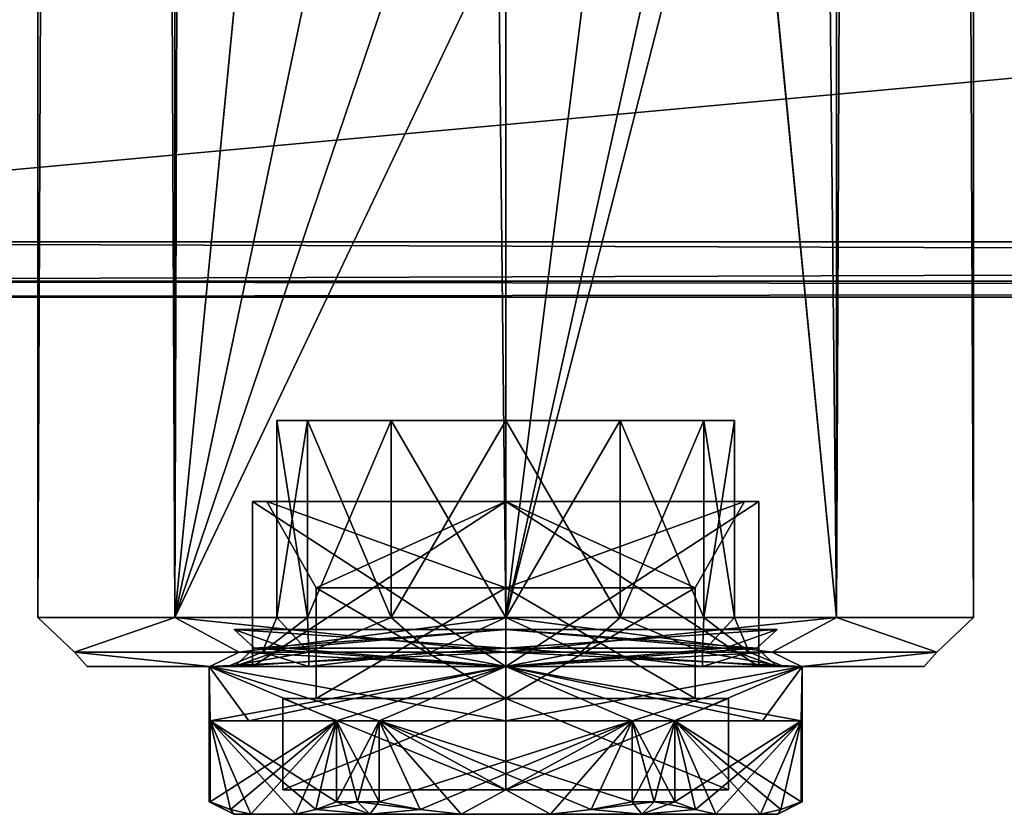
# Model space of a CAD drawing. Extents: x -65 to 446, y -88 to 1318.
# Tile 205 of 229: x -20 to 20, y -6 to 26. Entities that reach past the tile are written whole.
import ezdxf

# ---------------------------------------------------------------- set-up
doc = ezdxf.new("R2010")
doc.units = 0
doc.header["$LTSCALE"] = 65.185185
for name, color, linetype in [('163', 7, 'CONTINUOUS'), ('164', 7, 'CONTINUOUS'), ('165', 7, 'CONTINUOUS'), ('168', 7, 'CONTINUOUS'), ('169', 7, 'CONTINUOUS'), ('213', 7, 'CONTINUOUS'), ('215', 7, 'CONTINUOUS'), ('216', 7, 'CONTINUOUS'), ('219', 7, 'CONTINUOUS'), ('220', 7, 'CONTINUOUS'), ('223', 7, 'CONTINUOUS'), ('224', 7, 'CONTINUOUS'), ('225', 7, 'CONTINUOUS'), ('226', 7, 'CONTINUOUS'), ('227', 7, 'CONTINUOUS'), ('550', 7, 'CONTINUOUS'), ('551', 7, 'CONTINUOUS'), ('552', 7, 'CONTINUOUS'), ('553', 7, 'CONTINUOUS'), ('554', 7, 'CONTINUOUS'), ('555', 7, 'CONTINUOUS'), ('556', 7, 'CONTINUOUS'), ('557', 7, 'CONTINUOUS'), ('558', 7, 'CONTINUOUS'), ('559', 7, 'CONTINUOUS'), ('560', 7, 'CONTINUOUS'), ('561', 7, 'CONTINUOUS'), ('562', 7, 'CONTINUOUS'), ('563', 7, 'CONTINUOUS'), ('564', 7, 'CONTINUOUS'), ('565', 7, 'CONTINUOUS'), ('566', 7, 'CONTINUOUS'), ('567', 7, 'CONTINUOUS'), ('568', 7, 'CONTINUOUS'), ('569', 7, 'CONTINUOUS'), ('570', 7, 'CONTINUOUS'), ('571', 7, 'CONTINUOUS'), ('572', 7, 'CONTINUOUS'), ('573', 7, 'CONTINUOUS'), ('574', 7, 'CONTINUOUS'), ('575', 7, 'CONTINUOUS'), ('576', 7, 'CONTINUOUS')]:
    doc.layers.add(name, color=color, linetype=linetype)

msp = doc.modelspace()

# ---------------------------------------------------------------- linework, layer by layer
at = {"layer": '163', "color": 7, "linetype": 'CONTINUOUS'}
for points in [[(444, 62.75, 29), (-52, 62.75, 29), (444, 17.25, 29), (444, 62.75, 29)], [(-52, 62.75, 29), (-52, 17.25, 29), (444, 17.25, 29), (-52, 62.75, 29)]]:
    msp.add_3dface(points, dxfattribs=at)
at = {"layer": '164', "color": 7, "linetype": 'CONTINUOUS'}
for points in [[(444, 15, 26.75), (-52, 15, 26.75), (444, 15, 21.25), (444, 15, 26.75)], [(-52, 15, 26.75), (-52, 15, 21.25), (444, 15, 21.25), (-52, 15, 26.75)]]:
    msp.add_3dface(points, dxfattribs=at)
at = {"layer": '165', "color": 7, "linetype": 'CONTINUOUS'}
for points in [[(444, 17.25, 19), (-52, 17.25, 19), (444, 62.75, 19), (444, 17.25, 19)], [(-52, 17.25, 19), (-52, 62.75, 19), (444, 62.75, 19), (-52, 17.25, 19)]]:
    msp.add_3dface(points, dxfattribs=at)
at = {"layer": '168', "color": 7, "linetype": 'CONTINUOUS'}
for points in [[(444, 17.25, 29), (-52, 17.25, 29), (-52, 15.659, 28.341), (444, 17.25, 29)], [(444, 17.25, 29), (-52, 15.659, 28.341), (444, 15.659, 28.341), (444, 17.25, 29)], [(-52, 15.659, 28.341), (-52, 15, 26.75), (444, 15.659, 28.341), (-52, 15.659, 28.341)], [(444, 15.659, 28.341), (-52, 15, 26.75), (444, 15, 26.75), (444, 15.659, 28.341)]]:
    msp.add_3dface(points, dxfattribs=at)
at = {"layer": '169', "color": 7, "linetype": 'CONTINUOUS'}
for points in [[(-52, 15.659, 19.659), (-52, 17.25, 19), (444, 15.659, 19.659), (-52, 15.659, 19.659)], [(444, 15.659, 19.659), (-52, 17.25, 19), (444, 17.25, 19), (444, 15.659, 19.659)], [(444, 15, 21.25), (-52, 15, 21.25), (-52, 15.659, 19.659), (444, 15, 21.25)], [(444, 15, 21.25), (-52, 15.659, 19.659), (444, 15.659, 19.659), (444, 15, 21.25)]]:
    msp.add_3dface(points, dxfattribs=at)
at = {"layer": '213', "color": 7, "linetype": 'CONTINUOUS'}
for points in [[(-12.021, 0, 12.021), (-17, 0, 0), (-12.021, 0, -12.021), (-12.021, 0, 12.021)], [(-12.021, 0, -12.021), (0, 0, -17), (-7.99, 0, -7.99), (-12.021, 0, -12.021)], [(0, 0, 17), (-12.021, 0, 12.021), (0, 0, 11.3), (0, 0, 17)], [(-12.021, 0, 12.021), (-12.021, 0, -12.021), (-11.3, 0), (-12.021, 0, 12.021)], [(0, 0, 11.3), (-12.021, 0, 12.021), (-7.99, 0, 7.99), (0, 0, 11.3)], [(-7.99, 0, 7.99), (-12.021, 0, 12.021), (-11.3, 0), (-7.99, 0, 7.99)], [(-11.3, 0), (-12.021, 0, -12.021), (-7.99, 0, -7.99), (-11.3, 0)], [(-7.99, 0, -7.99), (0, 0, -17), (0, 0, -11.3), (-7.99, 0, -7.99)], [(0, 0, -17), (12.021, 0, -12.021), (0, 0, -11.3), (0, 0, -17)], [(0, 0, -11.3), (12.021, 0, -12.021), (7.99, 0, -7.99), (0, 0, -11.3)], [(12.021, 0, 12.021), (0, 0, 17), (7.99, 0, 7.99), (12.021, 0, 12.021)], [(7.99, 0, 7.99), (0, 0, 17), (0, 0, 11.3), (7.99, 0, 7.99)], [(12.021, 0, -12.021), (11.3, 0), (7.99, 0, -7.99), (12.021, 0, -12.021)], [(11.3, 0), (12.021, 0, 12.021), (7.99, 0, 7.99), (11.3, 0)], [(12.021, 0, -12.021), (12.021, 0, 12.021), (11.3, 0), (12.021, 0, -12.021)], [(12.021, 0, -12.021), (17, 0, 0), (12.021, 0, 12.021), (12.021, 0, -12.021)]]:
    msp.add_3dface(points, dxfattribs=at)
at = {"layer": '215', "color": 7, "linetype": 'CONTINUOUS'}
for points in [[(0, 2, 19), (13.435, 2, 13.435), (0, 1310, 19), (0, 2, 19)], [(0, 1310, 19), (13.435, 2, 13.435), (13.435, 1310, 13.435), (0, 1310, 19)], [(13.435, 2, -13.435), (9.75, 40, -16.308), (13.435, 1310, -13.435), (13.435, 2, -13.435)], [(19, 2), (13.435, 2, -13.435), (19, 1310), (19, 2)], [(19, 1310), (13.435, 2, -13.435), (13.435, 1310, -13.435), (19, 1310)], [(13.435, 2, 13.435), (19, 2), (13.435, 1310, 13.435), (13.435, 2, 13.435)], [(13.435, 1310, 13.435), (19, 2), (19, 1310), (13.435, 1310, 13.435)], [(6.908, 33.119, -17.7), (9.75, 40, -16.308), (0, 2, -19), (6.908, 33.119, -17.7)], [(0, 2, -19), (9.75, 40, -16.308), (13.435, 2, -13.435), (0, 2, -19)], [(3.627, 30.95, -18.651), (6.908, 33.119, -17.7), (0, 2, -19), (3.627, 30.95, -18.651)], [(0, 30.25, -19), (3.627, 30.95, -18.651), (0, 2, -19), (0, 30.25, -19)]]:
    msp.add_3dface(points, dxfattribs=at)
at = {"layer": '216', "color": 7, "linetype": 'CONTINUOUS'}
for points in [[(-19, 1310), (-13.435, 1310, -13.435), (-19, 2), (-19, 1310)], [(-19, 2), (-13.435, 1310, -13.435), (-13.435, 2, -13.435), (-19, 2)], [(-13.435, 1310, 13.435), (-19, 1310), (-13.435, 2, 13.435), (-13.435, 1310, 13.435)], [(-13.435, 2, 13.435), (-19, 1310), (-19, 2), (-13.435, 2, 13.435)], [(0, 2, 19), (0, 1310, 19), (-13.435, 1310, 13.435), (0, 2, 19)], [(0, 2, 19), (-13.435, 1310, 13.435), (-13.435, 2, 13.435), (0, 2, 19)], [(-13.435, 1310, -13.435), (-9.75, 1272, -16.308), (-13.435, 2, -13.435), (-13.435, 1310, -13.435)], [(-13.435, 2, -13.435), (-9.75, 1272, -16.308), (-9.75, 40, -16.308), (-13.435, 2, -13.435)], [(-6.908, 33.119, -17.7), (-13.435, 2, -13.435), (-9.75, 40, -16.308), (-6.908, 33.119, -17.7)], [(-3.627, 30.95, -18.651), (-13.435, 2, -13.435), (-6.908, 33.119, -17.7), (-3.627, 30.95, -18.651)], [(0, 30.25, -19), (-13.435, 2, -13.435), (-3.627, 30.95, -18.651), (0, 30.25, -19)], [(0, 30.25, -19), (0, 2, -19), (-13.435, 2, -13.435), (0, 30.25, -19)]]:
    msp.add_3dface(points, dxfattribs=at)
at = {"layer": '219', "color": 7, "linetype": 'CONTINUOUS'}
for points in [[(-13.435, 2, 13.435), (-19, 2), (-17.513, 0.586, 5.69), (-13.435, 2, 13.435)], [(-19, 2), (-13.435, 2, -13.435), (-17.513, 0.586, -5.69), (-19, 2)], [(-19, 2), (-17.513, 0.586, -5.69), (-17.513, 0.586, 5.69), (-19, 2)], [(-13.435, 2, 13.435), (-17.513, 0.586, 5.69), (-10.824, 0.586, 14.897), (-13.435, 2, 13.435)], [(-13.435, 2, -13.435), (-10.824, 0.586, -14.897), (-17.513, 0.586, -5.69), (-13.435, 2, -13.435)], [(-13.435, 2, -13.435), (0, 2, -19), (-10.824, 0.586, -14.897), (-13.435, 2, -13.435)], [(0, 2, 19), (-13.435, 2, 13.435), (0, 0.586, 18.414), (0, 2, 19)], [(0, 0.586, 18.414), (-13.435, 2, 13.435), (-10.824, 0.586, 14.897), (0, 0.586, 18.414)], [(0, 2, -19), (0, 0.586, -18.414), (-10.824, 0.586, -14.897), (0, 2, -19)], [(-17, 0, 0), (-12.021, 0, 12.021), (-17.513, 0.586, 5.69), (-17, 0, 0)], [(-17.513, 0.586, 5.69), (-12.021, 0, 12.021), (-10.824, 0.586, 14.897), (-17.513, 0.586, 5.69)], [(-12.021, 0, -12.021), (-17, 0, 0), (-17.513, 0.586, -5.69), (-12.021, 0, -12.021)], [(-17.513, 0.586, -5.69), (-17, 0, 0), (-17.513, 0.586, 5.69), (-17.513, 0.586, -5.69)], [(-10.824, 0.586, -14.897), (-12.021, 0, -12.021), (-17.513, 0.586, -5.69), (-10.824, 0.586, -14.897)], [(0, 0.586, -18.414), (0, 0, -17), (-12.021, 0, -12.021), (0, 0.586, -18.414)], [(-12.021, 0, 12.021), (0, 0, 17), (-10.824, 0.586, 14.897), (-12.021, 0, 12.021)], [(0, 0.586, -18.414), (-12.021, 0, -12.021), (-10.824, 0.586, -14.897), (0, 0.586, -18.414)], [(0, 0, 17), (0, 0.586, 18.414), (-10.824, 0.586, 14.897), (0, 0, 17)]]:
    msp.add_3dface(points, dxfattribs=at)
at = {"layer": '220', "color": 7, "linetype": 'CONTINUOUS'}
for points in [[(0, 2, -19), (13.435, 2, -13.435), (0, 0.586, -18.414), (0, 2, -19)], [(13.435, 2, -13.435), (10.824, 0.586, -14.897), (0, 0.586, -18.414), (13.435, 2, -13.435)], [(13.435, 2, 13.435), (0, 2, 19), (10.824, 0.586, 14.897), (13.435, 2, 13.435)], [(0, 2, 19), (0, 0.586, 18.414), (10.824, 0.586, 14.897), (0, 2, 19)], [(13.435, 2, -13.435), (17.513, 0.586, -5.69), (10.824, 0.586, -14.897), (13.435, 2, -13.435)], [(13.435, 2, 13.435), (10.824, 0.586, 14.897), (17.513, 0.586, 5.69), (13.435, 2, 13.435)], [(13.435, 2, -13.435), (19, 2), (17.513, 0.586, -5.69), (13.435, 2, -13.435)], [(19, 2), (13.435, 2, 13.435), (17.513, 0.586, 5.69), (19, 2)], [(19, 2), (17.513, 0.586, 5.69), (17.513, 0.586, -5.69), (19, 2)], [(12.021, 0, -12.021), (0, 0, -17), (10.824, 0.586, -14.897), (12.021, 0, -12.021)], [(10.824, 0.586, -14.897), (0, 0, -17), (0, 0.586, -18.414), (10.824, 0.586, -14.897)], [(0, 0, 17), (12.021, 0, 12.021), (0, 0.586, 18.414), (0, 0, 17)], [(0, 0.586, 18.414), (12.021, 0, 12.021), (10.824, 0.586, 14.897), (0, 0.586, 18.414)], [(17.513, 0.586, -5.69), (12.021, 0, -12.021), (10.824, 0.586, -14.897), (17.513, 0.586, -5.69)], [(10.824, 0.586, 14.897), (12.021, 0, 12.021), (17.513, 0.586, 5.69), (10.824, 0.586, 14.897)], [(17, 0, 0), (12.021, 0, -12.021), (17.513, 0.586, -5.69), (17, 0, 0)], [(12.021, 0, 12.021), (17, 0, 0), (17.513, 0.586, 5.69), (12.021, 0, 12.021)], [(17.513, 0.586, 5.69), (17, 0, 0), (17.513, 0.586, -5.69), (17.513, 0.586, 5.69)]]:
    msp.add_3dface(points, dxfattribs=at)
at = {"layer": '223', "color": 7, "linetype": 'CONTINUOUS'}
for points in [[(-9.3, 10), (-8.054, 10, -4.65), (-8.054, 10, 4.65), (-9.3, 10)], [(-8.054, 10, -4.65), (-4.65, 10, -8.054), (-8.054, 10, 4.65), (-8.054, 10, -4.65)], [(-8.054, 10, 4.65), (-4.65, 10, -8.054), (-4.65, 10, 8.054), (-8.054, 10, 4.65)], [(-4.65, 10, -8.054), (0, 10, -9.3), (-4.65, 10, 8.054), (-4.65, 10, -8.054)], [(-4.65, 10, 8.054), (0, 10, -9.3), (0, 10, 9.3), (-4.65, 10, 8.054)], [(0, 10, -9.3), (4.65, 10, -8.054), (0, 10, 9.3), (0, 10, -9.3)], [(0, 10, 9.3), (4.65, 10, -8.054), (4.65, 10, 8.054), (0, 10, 9.3)], [(4.65, 10, -8.054), (8.054, 10, -4.65), (4.65, 10, 8.054), (4.65, 10, -8.054)], [(4.65, 10, 8.054), (8.054, 10, -4.65), (8.054, 10, 4.65), (4.65, 10, 8.054)], [(8.054, 10, -4.65), (9.3, 10), (8.054, 10, 4.65), (8.054, 10, -4.65)]]:
    msp.add_3dface(points, dxfattribs=at)
at = {"layer": '224', "color": 7, "linetype": 'CONTINUOUS'}
for points in [[(-9.3, 10), (-8.054, 10, 4.65), (-9.3, 2), (-9.3, 10)], [(-9.3, 2), (-8.054, 10, 4.65), (-8.054, 2, 4.65), (-9.3, 2)], [(-8.054, 10, 4.65), (-4.65, 10, 8.054), (-8.054, 2, 4.65), (-8.054, 10, 4.65)], [(-8.054, 2, 4.65), (-4.65, 10, 8.054), (-4.65, 2, 8.054), (-8.054, 2, 4.65)], [(-4.65, 10, 8.054), (0, 10, 9.3), (-4.65, 2, 8.054), (-4.65, 10, 8.054)], [(-4.65, 2, 8.054), (0, 10, 9.3), (0, 2, 9.3), (-4.65, 2, 8.054)], [(0, 10, 9.3), (4.65, 10, 8.054), (0, 2, 9.3), (0, 10, 9.3)], [(0, 2, 9.3), (4.65, 10, 8.054), (4.65, 2, 8.054), (0, 2, 9.3)], [(4.65, 10, 8.054), (8.054, 10, 4.65), (4.65, 2, 8.054), (4.65, 10, 8.054)], [(4.65, 2, 8.054), (8.054, 10, 4.65), (8.054, 2, 4.65), (4.65, 2, 8.054)], [(8.054, 10, 4.65), (9.3, 10), (8.054, 2, 4.65), (8.054, 10, 4.65)], [(8.054, 2, 4.65), (9.3, 10), (9.3, 2), (8.054, 2, 4.65)]]:
    msp.add_3dface(points, dxfattribs=at)
at = {"layer": '225', "color": 7, "linetype": 'CONTINUOUS'}
for points in [[(-8.054, 10, -4.65), (-9.3, 10), (-8.054, 2, -4.65), (-8.054, 10, -4.65)], [(-9.3, 10), (-9.3, 2), (-8.054, 2, -4.65), (-9.3, 10)], [(-4.65, 10, -8.054), (-8.054, 10, -4.65), (-4.65, 2, -8.054), (-4.65, 10, -8.054)], [(-4.65, 2, -8.054), (-8.054, 10, -4.65), (-8.054, 2, -4.65), (-4.65, 2, -8.054)], [(0, 10, -9.3), (-4.65, 10, -8.054), (0, 2, -9.3), (0, 10, -9.3)], [(0, 2, -9.3), (-4.65, 10, -8.054), (-4.65, 2, -8.054), (0, 2, -9.3)], [(4.65, 10, -8.054), (0, 10, -9.3), (4.65, 2, -8.054), (4.65, 10, -8.054)], [(4.65, 2, -8.054), (0, 10, -9.3), (0, 2, -9.3), (4.65, 2, -8.054)], [(8.054, 10, -4.65), (4.65, 10, -8.054), (8.054, 2, -4.65), (8.054, 10, -4.65)], [(8.054, 2, -4.65), (4.65, 10, -8.054), (4.65, 2, -8.054), (8.054, 2, -4.65)], [(9.3, 10), (8.054, 10, -4.65), (9.3, 2), (9.3, 10)], [(9.3, 2), (8.054, 10, -4.65), (8.054, 2, -4.65), (9.3, 2)]]:
    msp.add_3dface(points, dxfattribs=at)
at = {"layer": '226', "color": 7, "linetype": 'CONTINUOUS'}
for points in [[(-9.3, 2), (-8.054, 2, 4.65), (-9.886, 0.586), (-9.3, 2)], [(-9.886, 0.586), (-8.054, 2, 4.65), (-7.998, 0.586, 5.811), (-9.886, 0.586)], [(-8.054, 2, 4.65), (-4.65, 2, 8.054), (-7.998, 0.586, 5.811), (-8.054, 2, 4.65)], [(-4.65, 2, 8.054), (-3.055, 0.586, 9.402), (-7.998, 0.586, 5.811), (-4.65, 2, 8.054)], [(-4.65, 2, 8.054), (0, 2, 9.3), (-3.055, 0.586, 9.402), (-4.65, 2, 8.054)], [(0, 2, 9.3), (3.055, 0.586, 9.402), (-3.055, 0.586, 9.402), (0, 2, 9.3)], [(0, 2, 9.3), (4.65, 2, 8.054), (3.055, 0.586, 9.402), (0, 2, 9.3)], [(4.65, 2, 8.054), (7.998, 0.586, 5.811), (3.055, 0.586, 9.402), (4.65, 2, 8.054)], [(4.65, 2, 8.054), (8.054, 2, 4.65), (7.998, 0.586, 5.811), (4.65, 2, 8.054)], [(8.054, 2, 4.65), (9.3, 2), (7.998, 0.586, 5.811), (8.054, 2, 4.65)], [(9.3, 2), (9.886, 0.586), (7.998, 0.586, 5.811), (9.3, 2)], [(-7.99, 0, 7.99), (-11.3, 0), (-7.998, 0.586, 5.811), (-7.99, 0, 7.99)], [(-11.3, 0), (-9.886, 0.586), (-7.998, 0.586, 5.811), (-11.3, 0)], [(-3.055, 0.586, 9.402), (-7.99, 0, 7.99), (-7.998, 0.586, 5.811), (-3.055, 0.586, 9.402)], [(0, 0, 11.3), (-7.99, 0, 7.99), (-3.055, 0.586, 9.402), (0, 0, 11.3)], [(3.055, 0.586, 9.402), (0, 0, 11.3), (-3.055, 0.586, 9.402), (3.055, 0.586, 9.402)], [(7.99, 0, 7.99), (0, 0, 11.3), (3.055, 0.586, 9.402), (7.99, 0, 7.99)], [(7.998, 0.586, 5.811), (7.99, 0, 7.99), (3.055, 0.586, 9.402), (7.998, 0.586, 5.811)], [(11.3, 0), (7.99, 0, 7.99), (9.886, 0.586), (11.3, 0)], [(9.886, 0.586), (7.99, 0, 7.99), (7.998, 0.586, 5.811), (9.886, 0.586)]]:
    msp.add_3dface(points, dxfattribs=at)
at = {"layer": '227', "color": 7, "linetype": 'CONTINUOUS'}
for points in [[(-9.3, 2), (-9.886, 0.586), (-7.998, 0.586, -5.811), (-9.3, 2)], [(-8.054, 2, -4.65), (-9.3, 2), (-7.998, 0.586, -5.811), (-8.054, 2, -4.65)], [(-4.65, 2, -8.054), (-8.054, 2, -4.65), (-7.998, 0.586, -5.811), (-4.65, 2, -8.054)], [(-4.65, 2, -8.054), (-7.998, 0.586, -5.811), (-3.055, 0.586, -9.402), (-4.65, 2, -8.054)], [(0, 2, -9.3), (-4.65, 2, -8.054), (-3.055, 0.586, -9.402), (0, 2, -9.3)], [(0, 2, -9.3), (-3.055, 0.586, -9.402), (3.055, 0.586, -9.402), (0, 2, -9.3)], [(4.65, 2, -8.054), (0, 2, -9.3), (3.055, 0.586, -9.402), (4.65, 2, -8.054)], [(4.65, 2, -8.054), (3.055, 0.586, -9.402), (7.998, 0.586, -5.811), (4.65, 2, -8.054)], [(8.054, 2, -4.65), (4.65, 2, -8.054), (7.998, 0.586, -5.811), (8.054, 2, -4.65)], [(8.054, 2, -4.65), (7.998, 0.586, -5.811), (9.886, 0.586), (8.054, 2, -4.65)], [(9.3, 2), (8.054, 2, -4.65), (9.886, 0.586), (9.3, 2)], [(-11.3, 0), (-7.99, 0, -7.99), (-9.886, 0.586), (-11.3, 0)], [(-9.886, 0.586), (-7.99, 0, -7.99), (-7.998, 0.586, -5.811), (-9.886, 0.586)], [(-7.998, 0.586, -5.811), (-7.99, 0, -7.99), (-3.055, 0.586, -9.402), (-7.998, 0.586, -5.811)], [(-7.99, 0, -7.99), (0, 0, -11.3), (-3.055, 0.586, -9.402), (-7.99, 0, -7.99)], [(-3.055, 0.586, -9.402), (0, 0, -11.3), (3.055, 0.586, -9.402), (-3.055, 0.586, -9.402)], [(0, 0, -11.3), (7.99, 0, -7.99), (3.055, 0.586, -9.402), (0, 0, -11.3)], [(3.055, 0.586, -9.402), (7.99, 0, -7.99), (7.998, 0.586, -5.811), (3.055, 0.586, -9.402)], [(7.99, 0, -7.99), (11.3, 0), (7.998, 0.586, -5.811), (7.99, 0, -7.99)], [(7.998, 0.586, -5.811), (11.3, 0), (9.886, 0.586), (7.998, 0.586, -5.811)]]:
    msp.add_3dface(points, dxfattribs=at)
at = {"layer": '550', "color": 7, "linetype": 'CONTINUOUS'}
for points in [[(0, 3.2, -7.7), (-7.7, 3.2), (0, -1.3, -7.7), (0, 3.2, -7.7)], [(0, -1.3, -7.7), (-7.7, 3.2), (-7.7, -1.3), (0, -1.3, -7.7)], [(7.7, 3.2), (0, 3.2, -7.7), (7.7, -1.3), (7.7, 3.2)], [(7.7, -1.3), (0, 3.2, -7.7), (0, -1.3, -7.7), (7.7, -1.3)]]:
    msp.add_3dface(points, dxfattribs=at)
at = {"layer": '551', "color": 7, "linetype": 'CONTINUOUS'}
for points in [[(-10.28, 6.7), (0, 6.7, 10.28), (-9.7, 6.7), (-10.28, 6.7)], [(0, 6.7, -10.28), (-10.28, 6.7), (0, 6.7, -9.7), (0, 6.7, -10.28)], [(-10.28, 6.7), (-9.7, 6.7), (0, 6.7, -9.7), (-10.28, 6.7)], [(-9.7, 6.7), (0, 6.7, 10.28), (0, 6.7, 9.7), (-9.7, 6.7)], [(0, 6.7, 10.28), (10.28, 6.7), (0, 6.7, 9.7), (0, 6.7, 10.28)], [(10.28, 6.7), (0, 6.7, -10.28), (9.7, 6.7), (10.28, 6.7)], [(0, 6.7, 9.7), (10.28, 6.7), (9.7, 6.7), (0, 6.7, 9.7)], [(9.7, 6.7), (0, 6.7, -10.28), (0, 6.7, -9.7), (9.7, 6.7)]]:
    msp.add_3dface(points, dxfattribs=at)
at = {"layer": '552', "color": 7, "linetype": 'CONTINUOUS'}
for points in [[(-10.28, 6.7), (0, 6.7, -10.28), (-10.28, 0), (-10.28, 6.7)], [(-10.28, 0), (0, 6.7, -10.28), (0, 0, -10.28), (-10.28, 0)], [(0, 6.7, -10.28), (10.28, 6.7), (0, 0, -10.28), (0, 6.7, -10.28)], [(0, 0, -10.28), (10.28, 6.7), (10.28, 0), (0, 0, -10.28)]]:
    msp.add_3dface(points, dxfattribs=at)
at = {"layer": '553', "color": 7, "linetype": 'CONTINUOUS'}
for points in [[(-10.28, 0), (0, 0, -10.28), (-12.05, 0), (-10.28, 0)], [(0, 0, 12.05), (-10.28, 0), (-12.05, 0), (0, 0, 12.05)], [(-12.05, 0), (0, 0, -10.28), (0, 0, -12.05), (-12.05, 0)], [(-10.28, 0), (0, 0, 12.05), (0, 0, 10.28), (-10.28, 0)], [(0, 0, -10.28), (10.28, 0), (0, 0, -12.05), (0, 0, -10.28)], [(10.28, 0), (12.05, 0), (0, 0, -12.05), (10.28, 0)], [(12.05, 0), (10.28, 0), (0, 0, 10.28), (12.05, 0)], [(0, 0, 12.05), (12.05, 0), (0, 0, 10.28), (0, 0, 12.05)]]:
    msp.add_3dface(points, dxfattribs=at)
at = {"layer": '554', "color": 7, "linetype": 'CONTINUOUS'}
for points in [[(-12.05, 0), (0, 0, -12.05), (-12.008, -2.2, -1.001), (-12.05, 0)], [(-12.05, -5.5), (-12.05, 0), (-12.008, -2.2, -1.001), (-12.05, -5.5)], [(-12.008, -2.2, -1.001), (0, 0, -12.05), (-10.436, -2.2, -6.025), (-12.008, -2.2, -1.001)], [(-10.436, -2.2, -6.025), (0, 0, -12.05), (-6.871, -2.2, -9.899), (-10.436, -2.2, -6.025)], [(-6.871, -2.2, -9.899), (0, 0, -12.05), (-5.137, -2.2, -10.9), (-6.871, -2.2, -9.899)], [(-5.137, -2.2, -10.9), (0, 0, -12.05), (0, -2.2, -12.05), (-5.137, -2.2, -10.9)], [(0, 0, -12.05), (12.05, 0), (0, -2.2, -12.05), (0, 0, -12.05)], [(0, -2.2, -12.05), (12.05, 0), (5.137, -2.2, -10.9), (0, -2.2, -12.05)], [(5.137, -2.2, -10.9), (12.05, 0), (6.871, -2.2, -9.899), (5.137, -2.2, -10.9)], [(6.871, -2.2, -9.899), (12.05, 0), (10.436, -2.2, -6.025), (6.871, -2.2, -9.899)], [(10.436, -2.2, -6.025), (12.05, 0), (12.008, -2.2, -1.001), (10.436, -2.2, -6.025)], [(12.008, -2.2, -1.001), (12.05, 0), (12.008, -5.5, -1.001), (12.008, -2.2, -1.001)], [(12.008, -5.5, -1.001), (12.05, 0), (12.04, -5.5, -0.501), (12.008, -5.5, -1.001)], [(12.05, 0), (12.05, -5.5), (12.04, -5.5, -0.501), (12.05, 0)], [(-12.04, -5.5, -0.501), (-12.05, -5.5), (-12.008, -2.2, -1.001), (-12.04, -5.5, -0.501)], [(-12.008, -5.5, -1.001), (-12.04, -5.5, -0.501), (-12.008, -2.2, -1.001), (-12.008, -5.5, -1.001)], [(-6.871, -5.5, -9.899), (-6.871, -2.2, -9.899), (-5.137, -2.2, -10.9), (-6.871, -5.5, -9.899)], [(-6.025, -5.5, -10.436), (-6.871, -5.5, -9.899), (-5.137, -2.2, -10.9), (-6.025, -5.5, -10.436)], [(-5.137, -5.5, -10.9), (-6.025, -5.5, -10.436), (-5.137, -2.2, -10.9), (-5.137, -5.5, -10.9)], [(5.137, -5.5, -10.9), (5.137, -2.2, -10.9), (6.871, -2.2, -9.899), (5.137, -5.5, -10.9)], [(6.025, -5.5, -10.436), (5.137, -5.5, -10.9), (6.871, -2.2, -9.899), (6.025, -5.5, -10.436)], [(6.871, -5.5, -9.899), (6.025, -5.5, -10.436), (6.871, -2.2, -9.899), (6.871, -5.5, -9.899)]]:
    msp.add_3dface(points, dxfattribs=at)
at = {"layer": '555', "color": 7, "linetype": 'CONTINUOUS'}
for points in [[(-11.05, -6), (-10.347, -6, -3.879), (-10.347, -6, 3.879), (-11.05, -6)], [(-10.347, -6, -3.879), (-8.532, -6, -7.021), (-10.347, -6, 3.879), (-10.347, -6, -3.879)], [(-10.347, -6, 3.879), (-8.532, -6, -7.021), (-8.532, -6, 7.021), (-10.347, -6, 3.879)], [(-8.532, -6, -7.021), (-5.525, -6, -9.57), (-8.532, -6, 7.021), (-8.532, -6, -7.021)], [(-8.532, -6, 7.021), (-5.525, -6, -9.57), (-5.525, -6, 9.57), (-8.532, -6, 7.021)], [(-5.525, -6, -9.57), (-1.815, -6, -10.9), (-5.525, -6, 9.57), (-5.525, -6, -9.57)], [(-5.525, -6, 9.57), (-1.815, -6, -10.9), (-1.815, -6, 10.9), (-5.525, -6, 9.57)], [(-1.815, -6, -10.9), (1.815, -6, -10.9), (-1.815, -6, 10.9), (-1.815, -6, -10.9)], [(-1.815, -6, 10.9), (1.815, -6, -10.9), (1.815, -6, 10.9), (-1.815, -6, 10.9)], [(1.815, -6, -10.9), (5.525, -6, -9.57), (1.815, -6, 10.9), (1.815, -6, -10.9)], [(1.815, -6, 10.9), (5.525, -6, -9.57), (5.525, -6, 9.57), (1.815, -6, 10.9)], [(5.525, -6, -9.57), (8.532, -6, -7.021), (5.525, -6, 9.57), (5.525, -6, -9.57)], [(5.525, -6, 9.57), (8.532, -6, -7.021), (8.532, -6, 7.021), (5.525, -6, 9.57)], [(8.532, -6, -7.021), (10.347, -6, -3.879), (8.532, -6, 7.021), (8.532, -6, -7.021)], [(8.532, -6, 7.021), (10.347, -6, -3.879), (10.347, -6, 3.879), (8.532, -6, 7.021)], [(10.347, -6, 3.879), (10.347, -6, -3.879), (11.05, -6), (10.347, -6, 3.879)]]:
    msp.add_3dface(points, dxfattribs=at)
at = {"layer": '556', "color": 7, "linetype": 'CONTINUOUS'}
for points in [[(0, -5, 9.05), (9.05, -5), (-9.05, -5), (0, -5, 9.05)], [(-9.05, -5), (9.05, -5), (0, -5, -9.05), (-9.05, -5)]]:
    msp.add_3dface(points, dxfattribs=at)
at = {"layer": '557', "color": 7, "linetype": 'CONTINUOUS'}
for points in [[(-7.7, -1.3), (-7.7, 3.2), (0, 3.2, 7.7), (-7.7, -1.3)], [(0, -1.3, 7.7), (-7.7, -1.3), (0, 3.2, 7.7), (0, -1.3, 7.7)], [(7.7, 3.2), (7.7, -1.3), (0, -1.3, 7.7), (7.7, 3.2)], [(7.7, 3.2), (0, -1.3, 7.7), (0, 3.2, 7.7), (7.7, 3.2)]]:
    msp.add_3dface(points, dxfattribs=at)
at = {"layer": '558', "color": 7, "linetype": 'CONTINUOUS'}
for points in [[(0, 6.7, 10.28), (-10.28, 6.7), (0, 0, 10.28), (0, 6.7, 10.28)], [(-10.28, 6.7), (-10.28, 0), (0, 0, 10.28), (-10.28, 6.7)], [(10.28, 6.7), (0, 6.7, 10.28), (10.28, 0), (10.28, 6.7)], [(10.28, 0), (0, 6.7, 10.28), (0, 0, 10.28), (10.28, 0)]]:
    msp.add_3dface(points, dxfattribs=at)
at = {"layer": '559', "color": 7, "linetype": 'CONTINUOUS'}
for points in [[(0, 0, 12.05), (-12.05, 0), (0, -2.2, 12.05), (0, 0, 12.05)], [(-12.05, 0), (-12.05, -5.5), (-12.04, -5.5, 0.501), (-12.05, 0)], [(0, -2.2, 12.05), (-12.05, 0), (-5.137, -2.2, 10.9), (0, -2.2, 12.05)], [(-5.137, -2.2, 10.9), (-12.05, 0), (-6.871, -2.2, 9.899), (-5.137, -2.2, 10.9)], [(-6.871, -2.2, 9.899), (-12.05, 0), (-10.436, -2.2, 6.025), (-6.871, -2.2, 9.899)], [(-10.436, -2.2, 6.025), (-12.05, 0), (-12.008, -2.2, 1.001), (-10.436, -2.2, 6.025)], [(-12.008, -2.2, 1.001), (-12.05, 0), (-12.008, -5.5, 1.001), (-12.008, -2.2, 1.001)], [(-12.008, -5.5, 1.001), (-12.05, 0), (-12.04, -5.5, 0.501), (-12.008, -5.5, 1.001)], [(12.05, 0), (0, 0, 12.05), (12.008, -2.2, 1.001), (12.05, 0)], [(12.008, -2.2, 1.001), (0, 0, 12.05), (10.436, -2.2, 6.025), (12.008, -2.2, 1.001)], [(10.436, -2.2, 6.025), (0, 0, 12.05), (6.871, -2.2, 9.899), (10.436, -2.2, 6.025)], [(6.871, -2.2, 9.899), (0, 0, 12.05), (5.137, -2.2, 10.9), (6.871, -2.2, 9.899)], [(5.137, -2.2, 10.9), (0, 0, 12.05), (0, -2.2, 12.05), (5.137, -2.2, 10.9)], [(12.05, -5.5), (12.05, 0), (12.008, -2.2, 1.001), (12.05, -5.5)], [(-5.137, -5.5, 10.9), (-5.137, -2.2, 10.9), (-6.871, -2.2, 9.899), (-5.137, -5.5, 10.9)], [(-6.025, -5.5, 10.436), (-5.137, -5.5, 10.9), (-6.871, -2.2, 9.899), (-6.025, -5.5, 10.436)], [(-6.871, -5.5, 9.899), (-6.025, -5.5, 10.436), (-6.871, -2.2, 9.899), (-6.871, -5.5, 9.899)], [(6.871, -5.5, 9.899), (6.871, -2.2, 9.899), (5.137, -2.2, 10.9), (6.871, -5.5, 9.899)], [(6.025, -5.5, 10.436), (6.871, -5.5, 9.899), (5.137, -2.2, 10.9), (6.025, -5.5, 10.436)], [(5.137, -5.5, 10.9), (6.025, -5.5, 10.436), (5.137, -2.2, 10.9), (5.137, -5.5, 10.9)], [(12.04, -5.5, 0.501), (12.05, -5.5), (12.008, -2.2, 1.001), (12.04, -5.5, 0.501)], [(12.008, -5.5, 1.001), (12.04, -5.5, 0.501), (12.008, -2.2, 1.001), (12.008, -5.5, 1.001)]]:
    msp.add_3dface(points, dxfattribs=at)
at = {"layer": '560', "color": 7, "linetype": 'CONTINUOUS'}
for points in [[(-12.008, -2.2, -1.001), (-10.436, -2.2, -6.025), (-6.871, -2.2, -9.899), (-12.008, -2.2, -1.001)], [(-6.871, -2.2, 9.899), (-10.436, -2.2, 6.025), (-12.008, -2.2, 1.001), (-6.871, -2.2, 9.899)], [(-5.137, -2.2, -10.9), (0, -2.2, -12.05), (5.137, -2.2, -10.9), (-5.137, -2.2, -10.9)], [(5.137, -2.2, 10.9), (0, -2.2, 12.05), (-5.137, -2.2, 10.9), (5.137, -2.2, 10.9)], [(6.871, -2.2, -9.899), (10.436, -2.2, -6.025), (12.008, -2.2, -1.001), (6.871, -2.2, -9.899)], [(12.008, -2.2, 1.001), (10.436, -2.2, 6.025), (6.871, -2.2, 9.899), (12.008, -2.2, 1.001)]]:
    msp.add_3dface(points, dxfattribs=at)
at = {"layer": '561', "color": 7, "linetype": 'CONTINUOUS'}
for points in [[(-1.815, -6, 10.9), (1.815, -6, 10.9), (-5.137, -2.2, 10.9), (-1.815, -6, 10.9)], [(-1.815, -6, 10.9), (-5.137, -2.2, 10.9), (-3.468, -5.806, 10.9), (-1.815, -6, 10.9)], [(-5.137, -2.2, 10.9), (1.815, -6, 10.9), (3.468, -5.806, 10.9), (-5.137, -2.2, 10.9)], [(5.137, -5.5, 10.9), (5.137, -2.2, 10.9), (-5.137, -2.2, 10.9), (5.137, -5.5, 10.9)], [(5.137, -5.5, 10.9), (-5.137, -2.2, 10.9), (3.468, -5.806, 10.9), (5.137, -5.5, 10.9)], [(-5.137, -2.2, 10.9), (-5.137, -5.5, 10.9), (-3.468, -5.806, 10.9), (-5.137, -2.2, 10.9)]]:
    msp.add_3dface(points, dxfattribs=at)
at = {"layer": '562', "color": 7, "linetype": 'CONTINUOUS'}
for points in [[(8.532, -6, 7.021), (10.347, -6, 3.879), (6.871, -2.2, 9.899), (8.532, -6, 7.021)], [(8.532, -6, 7.021), (6.871, -2.2, 9.899), (7.705, -5.806, 8.454), (8.532, -6, 7.021)], [(6.871, -2.2, 9.899), (10.347, -6, 3.879), (11.174, -5.806, 2.446), (6.871, -2.2, 9.899)], [(12.008, -5.5, 1.001), (12.008, -2.2, 1.001), (6.871, -2.2, 9.899), (12.008, -5.5, 1.001)], [(12.008, -5.5, 1.001), (6.871, -2.2, 9.899), (11.174, -5.806, 2.446), (12.008, -5.5, 1.001)], [(6.871, -2.2, 9.899), (6.871, -5.5, 9.899), (7.705, -5.806, 8.454), (6.871, -2.2, 9.899)]]:
    msp.add_3dface(points, dxfattribs=at)
at = {"layer": '563', "color": 7, "linetype": 'CONTINUOUS'}
for points in [[(6.871, -5.5, -9.899), (6.871, -2.2, -9.899), (12.008, -2.2, -1.001), (6.871, -5.5, -9.899)], [(6.871, -5.5, -9.899), (12.008, -2.2, -1.001), (7.705, -5.806, -8.454), (6.871, -5.5, -9.899)], [(12.008, -2.2, -1.001), (8.532, -6, -7.021), (7.705, -5.806, -8.454), (12.008, -2.2, -1.001)], [(12.008, -2.2, -1.001), (10.347, -6, -3.879), (8.532, -6, -7.021), (12.008, -2.2, -1.001)], [(10.347, -6, -3.879), (12.008, -2.2, -1.001), (11.174, -5.806, -2.446), (10.347, -6, -3.879)], [(12.008, -2.2, -1.001), (12.008, -5.5, -1.001), (11.174, -5.806, -2.446), (12.008, -2.2, -1.001)]]:
    msp.add_3dface(points, dxfattribs=at)
at = {"layer": '564', "color": 7, "linetype": 'CONTINUOUS'}
for points in [[(-5.137, -5.5, -10.9), (-5.137, -2.2, -10.9), (5.137, -2.2, -10.9), (-5.137, -5.5, -10.9)], [(-5.137, -5.5, -10.9), (5.137, -2.2, -10.9), (-3.468, -5.806, -10.9), (-5.137, -5.5, -10.9)], [(5.137, -2.2, -10.9), (-1.815, -6, -10.9), (-3.468, -5.806, -10.9), (5.137, -2.2, -10.9)], [(5.137, -2.2, -10.9), (1.815, -6, -10.9), (-1.815, -6, -10.9), (5.137, -2.2, -10.9)], [(1.815, -6, -10.9), (5.137, -2.2, -10.9), (3.468, -5.806, -10.9), (1.815, -6, -10.9)], [(5.137, -2.2, -10.9), (5.137, -5.5, -10.9), (3.468, -5.806, -10.9), (5.137, -2.2, -10.9)]]:
    msp.add_3dface(points, dxfattribs=at)
at = {"layer": '565', "color": 7, "linetype": 'CONTINUOUS'}
for points in [[(-12.008, -5.5, -1.001), (-12.008, -2.2, -1.001), (-6.871, -2.2, -9.899), (-12.008, -5.5, -1.001)], [(-12.008, -5.5, -1.001), (-6.871, -2.2, -9.899), (-11.174, -5.806, -2.446), (-12.008, -5.5, -1.001)], [(-6.871, -2.2, -9.899), (-10.347, -6, -3.879), (-11.174, -5.806, -2.446), (-6.871, -2.2, -9.899)], [(-6.871, -2.2, -9.899), (-8.532, -6, -7.021), (-10.347, -6, -3.879), (-6.871, -2.2, -9.899)], [(-8.532, -6, -7.021), (-6.871, -2.2, -9.899), (-7.706, -5.806, -8.454), (-8.532, -6, -7.021)], [(-6.871, -2.2, -9.899), (-6.871, -5.5, -9.899), (-7.706, -5.806, -8.454), (-6.871, -2.2, -9.899)]]:
    msp.add_3dface(points, dxfattribs=at)
at = {"layer": '566', "color": 7, "linetype": 'CONTINUOUS'}
for points in [[(-10.347, -6, 3.879), (-8.532, -6, 7.021), (-12.008, -2.2, 1.001), (-10.347, -6, 3.879)], [(-10.347, -6, 3.879), (-12.008, -2.2, 1.001), (-11.174, -5.806, 2.446), (-10.347, -6, 3.879)], [(-12.008, -2.2, 1.001), (-8.532, -6, 7.021), (-7.706, -5.806, 8.454), (-12.008, -2.2, 1.001)], [(-6.871, -5.5, 9.899), (-6.871, -2.2, 9.899), (-12.008, -2.2, 1.001), (-6.871, -5.5, 9.899)], [(-6.871, -5.5, 9.899), (-12.008, -2.2, 1.001), (-7.706, -5.806, 8.454), (-6.871, -5.5, 9.899)], [(-12.008, -2.2, 1.001), (-12.008, -5.5, 1.001), (-11.174, -5.806, 2.446), (-12.008, -2.2, 1.001)]]:
    msp.add_3dface(points, dxfattribs=at)
at = {"layer": '567', "color": 7, "linetype": 'CONTINUOUS'}
for points in [[(-7.7, 3.2), (-9.7, 6.7), (0, 6.7, 9.7), (-7.7, 3.2)], [(-7.7, 3.2), (0, 6.7, 9.7), (0, 3.2, 7.7), (-7.7, 3.2)], [(9.7, 6.7), (7.7, 3.2), (0, 3.2, 7.7), (9.7, 6.7)], [(0, 6.7, 9.7), (9.7, 6.7), (0, 3.2, 7.7), (0, 6.7, 9.7)]]:
    msp.add_3dface(points, dxfattribs=at)
at = {"layer": '568', "color": 7, "linetype": 'CONTINUOUS'}
for points in [[(-7.7, 3.2), (0, 3.2, -7.7), (-9.7, 6.7), (-7.7, 3.2)], [(-9.7, 6.7), (0, 3.2, -7.7), (0, 6.7, -9.7), (-9.7, 6.7)], [(0, 3.2, -7.7), (7.7, 3.2), (0, 6.7, -9.7), (0, 3.2, -7.7)], [(7.7, 3.2), (9.7, 6.7), (0, 6.7, -9.7), (7.7, 3.2)]]:
    msp.add_3dface(points, dxfattribs=at)
at = {"layer": '569', "color": 7, "linetype": 'CONTINUOUS'}
for points in [[(-9.05, -5), (0, -5, -9.05), (-9.05, -1.3), (-9.05, -5)], [(-9.05, -1.3), (0, -5, -9.05), (0, -1.3, -9.05), (-9.05, -1.3)], [(0, -5, -9.05), (9.05, -5), (0, -1.3, -9.05), (0, -5, -9.05)], [(0, -1.3, -9.05), (9.05, -5), (9.05, -1.3), (0, -1.3, -9.05)]]:
    msp.add_3dface(points, dxfattribs=at)
at = {"layer": '570', "color": 7, "linetype": 'CONTINUOUS'}
for points in [[(-7.7, -1.3), (-9.05, -1.3), (0, -1.3, -9.05), (-7.7, -1.3)], [(-9.05, -1.3), (-7.7, -1.3), (0, -1.3, 7.7), (-9.05, -1.3)], [(0, -1.3, 9.05), (-9.05, -1.3), (0, -1.3, 7.7), (0, -1.3, 9.05)], [(0, -1.3, -7.7), (-7.7, -1.3), (0, -1.3, -9.05), (0, -1.3, -7.7)], [(7.7, -1.3), (0, -1.3, -7.7), (9.05, -1.3), (7.7, -1.3)], [(7.7, -1.3), (9.05, -1.3), (0, -1.3, 9.05), (7.7, -1.3)], [(7.7, -1.3), (0, -1.3, 9.05), (0, -1.3, 7.7), (7.7, -1.3)], [(0, -1.3, -7.7), (0, -1.3, -9.05), (9.05, -1.3), (0, -1.3, -7.7)]]:
    msp.add_3dface(points, dxfattribs=at)
at = {"layer": '571', "color": 7, "linetype": 'CONTINUOUS'}
for points in [[(0, -5, 9.05), (-9.05, -5), (0, -1.3, 9.05), (0, -5, 9.05)], [(-9.05, -5), (-9.05, -1.3), (0, -1.3, 9.05), (-9.05, -5)], [(9.05, -5), (0, -5, 9.05), (9.05, -1.3), (9.05, -5)], [(9.05, -1.3), (0, -5, 9.05), (0, -1.3, 9.05), (9.05, -1.3)]]:
    msp.add_3dface(points, dxfattribs=at)
at = {"layer": '572', "color": 7, "linetype": 'CONTINUOUS'}
for points in [[(-12.05, -5.5), (-12.04, -5.5, -0.501), (-11.05, -6), (-12.05, -5.5)], [(-12.05, -5.5), (-11.05, -6), (-11.174, -5.806, 2.446), (-12.05, -5.5)], [(-12.04, -5.5, 0.501), (-12.05, -5.5), (-11.174, -5.806, 2.446), (-12.04, -5.5, 0.501)], [(-12.04, -5.5, -0.501), (-12.008, -5.5, -1.001), (-11.05, -6), (-12.04, -5.5, -0.501)], [(-12.008, -5.5, 1.001), (-12.04, -5.5, 0.501), (-11.174, -5.806, 2.446), (-12.008, -5.5, 1.001)], [(-11.05, -6), (-12.008, -5.5, -1.001), (-11.174, -5.806, -2.446), (-11.05, -6)], [(-6.871, -5.5, -9.899), (-6.025, -5.5, -10.436), (-7.706, -5.806, -8.454), (-6.871, -5.5, -9.899)], [(-6.025, -5.5, -10.436), (-5.525, -6, -9.57), (-7.706, -5.806, -8.454), (-6.025, -5.5, -10.436)], [(-5.525, -6, 9.57), (-6.871, -5.5, 9.899), (-7.706, -5.806, 8.454), (-5.525, -6, 9.57)], [(-5.525, -6, 9.57), (-6.025, -5.5, 10.436), (-6.871, -5.5, 9.899), (-5.525, -6, 9.57)], [(-6.025, -5.5, -10.436), (-5.137, -5.5, -10.9), (-5.525, -6, -9.57), (-6.025, -5.5, -10.436)], [(-6.025, -5.5, 10.436), (-5.525, -6, 9.57), (-3.468, -5.806, 10.9), (-6.025, -5.5, 10.436)], [(-5.137, -5.5, 10.9), (-6.025, -5.5, 10.436), (-3.468, -5.806, 10.9), (-5.137, -5.5, 10.9)], [(-5.525, -6, -9.57), (-5.137, -5.5, -10.9), (-3.468, -5.806, -10.9), (-5.525, -6, -9.57)], [(5.137, -5.5, -10.9), (6.025, -5.5, -10.436), (3.468, -5.806, -10.9), (5.137, -5.5, -10.9)], [(6.025, -5.5, -10.436), (5.525, -6, -9.57), (3.468, -5.806, -10.9), (6.025, -5.5, -10.436)], [(5.525, -6, 9.57), (5.137, -5.5, 10.9), (3.468, -5.806, 10.9), (5.525, -6, 9.57)], [(5.525, -6, 9.57), (6.025, -5.5, 10.436), (5.137, -5.5, 10.9), (5.525, -6, 9.57)], [(6.025, -5.5, -10.436), (6.871, -5.5, -9.899), (5.525, -6, -9.57), (6.025, -5.5, -10.436)], [(5.525, -6, -9.57), (6.871, -5.5, -9.899), (7.705, -5.806, -8.454), (5.525, -6, -9.57)], [(6.025, -5.5, 10.436), (5.525, -6, 9.57), (7.705, -5.806, 8.454), (6.025, -5.5, 10.436)], [(6.871, -5.5, 9.899), (6.025, -5.5, 10.436), (7.705, -5.806, 8.454), (6.871, -5.5, 9.899)], [(11.05, -6), (12.05, -5.5), (12.04, -5.5, 0.501), (11.05, -6)], [(12.05, -5.5), (11.05, -6), (11.174, -5.806, -2.446), (12.05, -5.5)], [(11.05, -6), (12.04, -5.5, 0.501), (12.008, -5.5, 1.001), (11.05, -6)], [(11.05, -6), (12.008, -5.5, 1.001), (11.174, -5.806, 2.446), (11.05, -6)], [(12.04, -5.5, -0.501), (12.05, -5.5), (11.174, -5.806, -2.446), (12.04, -5.5, -0.501)], [(12.008, -5.5, -1.001), (12.04, -5.5, -0.501), (11.174, -5.806, -2.446), (12.008, -5.5, -1.001)], [(-10.347, -6, -3.879), (-11.05, -6), (-11.174, -5.806, -2.446), (-10.347, -6, -3.879)], [(-11.05, -6), (-10.347, -6, 3.879), (-11.174, -5.806, 2.446), (-11.05, -6)], [(-5.525, -6, -9.57), (-8.532, -6, -7.021), (-7.706, -5.806, -8.454), (-5.525, -6, -9.57)], [(-8.532, -6, 7.021), (-5.525, -6, 9.57), (-7.706, -5.806, 8.454), (-8.532, -6, 7.021)], [(-1.815, -6, -10.9), (-5.525, -6, -9.57), (-3.468, -5.806, -10.9), (-1.815, -6, -10.9)], [(-5.525, -6, 9.57), (-1.815, -6, 10.9), (-3.468, -5.806, 10.9), (-5.525, -6, 9.57)], [(5.525, -6, -9.57), (1.815, -6, -10.9), (3.468, -5.806, -10.9), (5.525, -6, -9.57)], [(1.815, -6, 10.9), (5.525, -6, 9.57), (3.468, -5.806, 10.9), (1.815, -6, 10.9)], [(8.532, -6, -7.021), (5.525, -6, -9.57), (7.705, -5.806, -8.454), (8.532, -6, -7.021)], [(5.525, -6, 9.57), (8.532, -6, 7.021), (7.705, -5.806, 8.454), (5.525, -6, 9.57)], [(11.05, -6), (10.347, -6, -3.879), (11.174, -5.806, -2.446), (11.05, -6)], [(10.347, -6, 3.879), (11.05, -6), (11.174, -5.806, 2.446), (10.347, -6, 3.879)]]:
    msp.add_3dface(points, dxfattribs=at)
at = {"layer": '573', "color": 7, "linetype": 'CONTINUOUS'}
for points in [[(11.03, 1.5), (0, 1.5, 11.03), (10.202, 0.75, 5.89), (11.03, 1.5)], [(10.202, 0.75, 5.89), (0, 1.5, 11.03), (0, 0.75, 11.78), (10.202, 0.75, 5.89)], [(0, 1.5, -11.03), (11.03, 1.5), (0, 0.75, -11.78), (0, 1.5, -11.03)], [(0, 0.75, -11.78), (11.03, 1.5), (10.202, 0.75, -5.89), (0, 0.75, -11.78)], [(10.202, 0.75, -5.89), (11.03, 1.5), (10.202, 0.75, 5.89), (10.202, 0.75, -5.89)], [(0, 0.75, -11.78), (10.202, 0.75, -5.89), (0, 0, -11.03), (0, 0.75, -11.78)], [(0, 0, -11.03), (10.202, 0.75, -5.89), (11.03, 0), (0, 0, -11.03)], [(10.202, 0.75, 5.89), (0, 0.75, 11.78), (11.03, 0), (10.202, 0.75, 5.89)], [(0, 0.75, 11.78), (0, 0, 11.03), (11.03, 0), (0, 0.75, 11.78)], [(10.202, 0.75, -5.89), (10.202, 0.75, 5.89), (11.03, 0), (10.202, 0.75, -5.89)]]:
    msp.add_3dface(points, dxfattribs=at)
at = {"layer": '574', "color": 7, "linetype": 'CONTINUOUS'}
for points in [[(0, 1.5, 11.03), (11.03, 1.5), (0, 0.75, 10.28), (0, 1.5, 11.03)], [(11.03, 1.5), (0, 1.5, -11.03), (8.903, 0.75, -5.14), (11.03, 1.5)], [(11.03, 1.5), (8.903, 0.75, 5.14), (0, 0.75, 10.28), (11.03, 1.5)], [(0, 1.5, -11.03), (0, 0.75, -10.28), (8.903, 0.75, -5.14), (0, 1.5, -11.03)], [(11.03, 1.5), (8.903, 0.75, -5.14), (8.903, 0.75, 5.14), (11.03, 1.5)], [(11.03, 0), (0, 0, 11.03), (8.903, 0.75, 5.14), (11.03, 0)], [(8.903, 0.75, 5.14), (0, 0, 11.03), (0, 0.75, 10.28), (8.903, 0.75, 5.14)], [(0, 0, -11.03), (11.03, 0), (0, 0.75, -10.28), (0, 0, -11.03)], [(0, 0.75, -10.28), (11.03, 0), (8.903, 0.75, -5.14), (0, 0.75, -10.28)], [(8.903, 0.75, -5.14), (11.03, 0), (8.903, 0.75, 5.14), (8.903, 0.75, -5.14)]]:
    msp.add_3dface(points, dxfattribs=at)
at = {"layer": '575', "color": 7, "linetype": 'CONTINUOUS'}
for points in [[(0, 0.75, 11.78), (0, 1.5, 11.03), (-11.03, 1.5), (0, 0.75, 11.78)], [(0, 1.5, -11.03), (-10.202, 0.75, -5.89), (-11.03, 1.5), (0, 1.5, -11.03)], [(-10.202, 0.75, 5.89), (0, 0.75, 11.78), (-11.03, 1.5), (-10.202, 0.75, 5.89)], [(-10.202, 0.75, -5.89), (-10.202, 0.75, 5.89), (-11.03, 1.5), (-10.202, 0.75, -5.89)], [(0, 1.5, -11.03), (0, 0.75, -11.78), (-10.202, 0.75, -5.89), (0, 1.5, -11.03)], [(0, 0.75, -11.78), (0, 0, -11.03), (-11.03, 0), (0, 0.75, -11.78)], [(-10.202, 0.75, -5.89), (0, 0.75, -11.78), (-11.03, 0), (-10.202, 0.75, -5.89)], [(0, 0, 11.03), (-10.202, 0.75, 5.89), (-11.03, 0), (0, 0, 11.03)], [(-10.202, 0.75, 5.89), (-10.202, 0.75, -5.89), (-11.03, 0), (-10.202, 0.75, 5.89)], [(0, 0, 11.03), (0, 0.75, 11.78), (-10.202, 0.75, 5.89), (0, 0, 11.03)]]:
    msp.add_3dface(points, dxfattribs=at)
at = {"layer": '576', "color": 7, "linetype": 'CONTINUOUS'}
for points in [[(-11.03, 1.5), (0, 1.5, 11.03), (-8.903, 0.75, 5.14), (-11.03, 1.5)], [(0, 0.75, -10.28), (0, 1.5, -11.03), (-11.03, 1.5), (0, 0.75, -10.28)], [(0, 0.75, -10.28), (-11.03, 1.5), (-8.903, 0.75, -5.14), (0, 0.75, -10.28)], [(-11.03, 1.5), (-8.903, 0.75, 5.14), (-8.903, 0.75, -5.14), (-11.03, 1.5)], [(0, 1.5, 11.03), (0, 0.75, 10.28), (-8.903, 0.75, 5.14), (0, 1.5, 11.03)], [(0, 0.75, 10.28), (0, 0, 11.03), (-11.03, 0), (0, 0.75, 10.28)], [(-11.03, 0), (0, 0, -11.03), (-8.903, 0.75, -5.14), (-11.03, 0)], [(0, 0.75, 10.28), (-11.03, 0), (-8.903, 0.75, 5.14), (0, 0.75, 10.28)], [(-8.903, 0.75, 5.14), (-11.03, 0), (-8.903, 0.75, -5.14), (-8.903, 0.75, 5.14)], [(0, 0, -11.03), (0, 0.75, -10.28), (-8.903, 0.75, -5.14), (0, 0, -11.03)]]:
    msp.add_3dface(points, dxfattribs=at)

doc.saveas('drawing.dxf')
